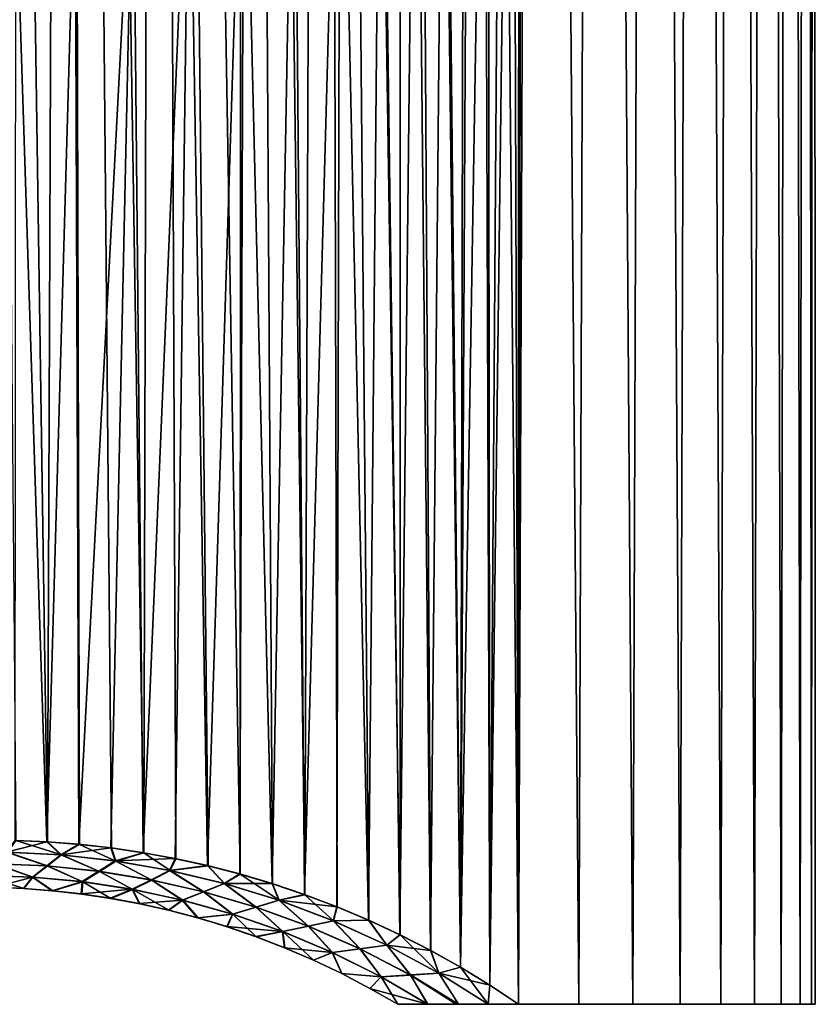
# Model space of a CAD drawing. Header units: metres. Extents: x -30 to 30, y -95 to 0.
# Tile 14 of 57: x 5.6 to 15.7, y -72 to -59.4. Entities that reach past the tile are written whole.
import ezdxf

# ---------------------------------------------------------------- set-up
doc = ezdxf.new("R2010")
doc.units = ezdxf.units.M
doc.layers.add('solid_122542', color=7, linetype='CONTINUOUS')

msp = doc.modelspace()

# ---------------------------------------------------------------- linework, layer by layer
at = {"layer": 'solid_122542'}
for points in [[(5.930503, -69.922119, 14.590807), (6.172322, -7, 14.489898), (4.988686, -7, 14.938963)], [(5.523729, -69.904449, 14.749607), (5.930503, -69.922119, 14.590807), (4.988686, -7, 14.938963)], [(5.930503, -69.922119, 14.590807), (6.338662, -69.953957, 14.418179), (6.172322, -7, 14.489898)], [(7.160197, -70.061905, 14.028332), (7.320493, -7, 13.945159), (6.172322, -7, 14.489898)], [(6.748802, -70.00061, 14.230818), (7.160197, -70.061905, 14.028332), (6.172322, -7, 14.489898)], [(6.338662, -69.953957, 14.418179), (6.748802, -70.00061, 14.230818), (6.172322, -7, 14.489898)], [(7.160197, -70.061905, 14.028332), (7.571331, -70.137291, 13.810773), (7.320493, -7, 13.945159)], [(8.394917, -70.334229, 13.326209), (8.416615, -7, 13.312312), (7.320493, -7, 13.945159)], [(7.98275, -70.227737, 13.577121), (8.394917, -70.334229, 13.326209), (7.320493, -7, 13.945159)], [(7.571331, -70.137291, 13.810773), (7.98275, -70.227737, 13.577121), (7.320493, -7, 13.945159)], [(8.394917, -70.334229, 13.326209), (8.808243, -70.457664, 13.056698), (8.416615, -7, 13.312312)], [(9.22201, -70.597878, 12.767813), (9.462458, -7, 12.590337), (8.416615, -7, 13.312312)], [(8.808243, -70.457664, 13.056698), (9.22201, -70.597878, 12.767813), (8.416615, -7, 13.312312)], [(9.22201, -70.597878, 12.767813), (9.633485, -70.754005, 12.460276), (9.462458, -7, 12.590337)], [(10.438838, -71.11071, 11.793776), (10.443178, -7, 11.78981), (9.462458, -7, 12.590337)], [(10.039922, -70.925217, 12.135175), (10.438838, -71.11071, 11.793776), (9.462458, -7, 12.590337)], [(9.633485, -70.754005, 12.460276), (10.039922, -70.925217, 12.135175), (9.462458, -7, 12.590337)], [(10.438838, -71.11071, 11.793776), (10.830075, -71.310776, 11.435557), (10.443178, -7, 11.78981)], [(11.213313, -71.525681, 11.060022), (11.359247, -7, 10.909645), (10.443178, -7, 11.78981)], [(10.830075, -71.310776, 11.435557), (11.213313, -71.525681, 11.060022), (10.443178, -7, 11.78981)], [(11.213313, -71.525681, 11.060022), (11.58767, -71.755424, 10.667164), (11.359247, -7, 10.909645)], [(11.952314, -72, 10.256993), (12.199476, -7, 9.961647), (11.359247, -7, 10.909645)], [(11.58767, -71.755424, 10.667164), (11.952314, -72, 10.256993), (11.359247, -7, 10.909645)], [(11.952313, -72, -10.256993), (11.997599, -47.324348, -10.203927), (12.199476, -7, -9.961647)], [(12.724573, -72, -9.281255), (11.952313, -72, -10.256993), (12.199476, -7, -9.961647)], [(11.952314, -72, 10.256993), (12.724576, -72, 9.28125), (12.199476, -7, 9.961647)], [(12.724573, -72, -9.281255), (12.199476, -7, -9.961647), (12.96187, -7, -8.946608)], [(12.724576, -72, 9.28125), (12.96187, -7, 8.946608), (12.199476, -7, 9.961647)], [(13.413805, -72, -8.254231), (12.724573, -72, -9.281255), (12.96187, -7, -8.946608)], [(12.724576, -72, 9.28125), (13.413809, -72, 8.254225), (12.96187, -7, 8.946608)], [(13.413805, -72, -8.254231), (12.96187, -7, -8.946608), (13.6399, -7, -7.875)], [(13.413809, -72, 8.254225), (13.6399, -7, 7.875), (12.96187, -7, 8.946608)], [(14.021793, -72, -7.172459), (13.413805, -72, -8.254231), (13.6399, -7, -7.875)], [(13.413809, -72, 8.254225), (14.021797, -72, 7.172451), (13.6399, -7, 7.875)], [(14.021793, -72, -7.172459), (13.6399, -7, -7.875), (14.228925, -7, -6.752005)], [(14.021797, -72, 7.172451), (14.228925, -7, 6.752005), (13.6399, -7, 7.875)], [(14.543189, -72, -6.046333), (14.021793, -72, -7.172459), (14.228925, -7, -6.752005)], [(14.021797, -72, 7.172451), (14.543192, -72, 6.046326), (14.228925, -7, 6.752005)], [(14.543189, -72, -6.046333), (14.228925, -7, -6.752005), (14.726777, -7, -5.584233)], [(14.543192, -72, 6.046326), (14.726777, -7, 5.584233), (14.228925, -7, 6.752005)], [(14.97383, -72, -4.882604), (14.543189, -72, -6.046333), (14.726777, -7, -5.584233)], [(14.543192, -72, 6.046326), (14.973832, -72, 4.882596), (14.726777, -7, 5.584233)], [(14.97383, -72, -4.882604), (14.726777, -7, -5.584233), (15.127653, -7, -4.382574)], [(14.973832, -72, 4.882596), (15.127653, -7, 4.382574), (14.726777, -7, 5.584233)], [(15.311945, -72, -3.688746), (14.97383, -72, -4.882604), (15.127653, -7, -4.382574)], [(14.973832, -72, 4.882596), (15.311947, -72, 3.688738), (15.127653, -7, 4.382574)], [(15.311945, -72, -3.688746), (15.127653, -7, -4.382574), (15.431864, -7, -3.149153)], [(15.311947, -72, 3.688738), (15.431864, -7, 3.149153), (15.127653, -7, 4.382574)], [(15.554583, -72, -2.471909), (15.311945, -72, -3.688746), (15.431864, -7, -3.149153)], [(15.311947, -72, 3.688738), (15.554584, -72, 2.471901), (15.431864, -7, 3.149153)], [(15.554583, -72, -2.471909), (15.431864, -7, -3.149153), (15.634781, -7, -1.899561)], [(15.554584, -72, 2.471901), (15.634781, -7, 1.899561), (15.431864, -7, 3.149153)], [(15.701126, -72, -1.239817), (15.554583, -72, -2.471909), (15.634781, -7, -1.899561)], [(15.554584, -72, 2.471901), (15.701126, -72, 1.239809), (15.634781, -7, 1.899561)], [(15.701126, -72, -1.239817), (15.634781, -7, -1.899561), (15.737108, -7, -0.632846)], [(15.701126, -72, 1.239809), (15.737108, -7, 0.632846), (15.634781, -7, 1.899561)], [(15.749774, -72, -0.000004), (15.701126, -72, -1.239817), (15.737108, -7, -0.632846)], [(15.701126, -72, 1.239809), (15.749774, -72, -0.000004), (15.737108, -7, 0.632846)], [(15.749774, -72, -0.000004), (15.737108, -7, -0.632846), (15.737108, -7, 0.632846)], [(11.952313, -72, -10.256993), (11.956445, -48.014565, -10.252118), (11.997599, -47.324348, -10.203927)], [(11.952313, -72, -10.256993), (11.874811, -48.729828, -10.346563), (11.956445, -48.014565, -10.252118)], [(11.587062, -71.75502, -10.667826), (11.744617, -49.463192, -10.494117), (11.874811, -48.729828, -10.346563)], [(11.952313, -72, -10.256993), (11.587062, -71.75502, -10.667826), (11.874811, -48.729828, -10.346563)], [(11.587062, -71.75502, -10.667826), (11.560101, -50.216843, -10.697036), (11.744617, -49.463192, -10.494117)], [(11.212054, -71.524925, -11.061299), (11.318936, -50.986336, -10.951903), (11.560101, -50.216843, -10.697036)], [(11.587062, -71.75502, -10.667826), (11.212054, -71.524925, -11.061299), (11.560101, -50.216843, -10.697036)], [(11.212054, -71.524925, -11.061299), (11.013124, -51.763664, -11.259378), (11.318936, -50.986336, -10.951903)], [(10.828128, -71.309715, -11.437401), (10.638616, -52.551369, -11.613887), (11.013124, -51.763664, -11.259378)], [(11.212054, -71.524925, -11.061299), (10.828128, -71.309715, -11.437401), (11.013124, -51.763664, -11.259378)], [(10.436168, -71.10939, -11.79614), (10.195083, -53.328491, -12.005116), (10.638616, -52.551369, -11.613887)], [(10.828128, -71.309715, -11.437401), (10.436168, -71.10939, -11.79614), (10.638616, -52.551369, -11.613887)], [(10.036487, -70.923691, -12.138017), (9.67096, -54.101231, -12.431211), (10.195083, -53.328491, -12.005116)], [(10.436168, -71.10939, -11.79614), (10.036487, -70.923691, -12.138017), (10.195083, -53.328491, -12.005116)], [(9.216925, -70.596085, -12.771483), (9.082009, -54.842892, -12.867774), (9.67096, -54.101231, -12.431211)], [(9.629233, -70.752327, -12.463562), (9.216925, -70.596085, -12.771483), (9.67096, -54.101231, -12.431211)], [(10.036487, -70.923691, -12.138017), (9.629233, -70.752327, -12.463562), (9.67096, -54.101231, -12.431211)], [(8.802348, -70.455826, -13.060673), (8.439358, -55.529633, -13.29811), (9.082009, -54.842892, -12.867774)], [(9.216925, -70.596085, -12.771483), (8.802348, -70.455826, -13.060673), (9.082009, -54.842892, -12.867774)], [(7.975434, -70.225983, -13.581419), (7.742176, -56.166389, -13.715729), (8.439358, -55.529633, -13.29811)], [(8.388278, -70.332397, -13.33039), (7.975434, -70.225983, -13.581419), (8.439358, -55.529633, -13.29811)], [(8.802348, -70.455826, -13.060673), (8.388278, -70.332397, -13.33039), (8.439358, -55.529633, -13.29811)], [(7.151649, -70.060463, -14.032691), (7.02406, -56.730682, -14.096989), (7.742176, -56.166389, -13.715729)], [(7.563386, -70.135674, -13.815125), (7.151649, -70.060463, -14.032691), (7.742176, -56.166389, -13.715729)], [(7.975434, -70.225983, -13.581419), (7.563386, -70.135674, -13.815125), (7.742176, -56.166389, -13.715729)], [(6.329085, -69.95298, -14.422385), (6.282867, -57.223656, -14.442578), (7.02406, -56.730682, -14.096989)], [(6.739652, -69.99939, -14.235153), (6.329085, -69.95298, -14.422385), (7.02406, -56.730682, -14.096989)], [(7.151649, -70.060463, -14.032691), (6.739652, -69.99939, -14.235153), (7.02406, -56.730682, -14.096989)], [(5.920596, -69.921417, -14.59483), (5.524963, -57.652737, -14.749146), (6.282867, -57.223656, -14.442578)], [(6.329085, -69.95298, -14.422385), (5.920596, -69.921417, -14.59483), (6.282867, -57.223656, -14.442578)], [(5.920596, -69.921417, -14.59483), (5.513328, -69.904099, -14.753499), (5.524963, -57.652737, -14.749146)], [(5.406137, -70.052773, -14.632128), (5.513328, -69.904099, -14.753499), (5.920596, -69.921417, -14.59483)], [(5.406137, -70.052773, -14.632128), (5.920596, -69.921417, -14.59483), (6.098156, -70.088638, -14.353582)], [(5.415218, -70.053001, 14.628702), (6.106042, -70.089569, 14.349908), (5.523729, -69.904449, 14.749607)], [(6.106042, -70.089569, 14.349908), (5.930503, -69.922119, 14.590807), (5.523729, -69.904449, 14.749607)], [(6.098156, -70.088638, -14.353582), (5.920596, -69.921417, -14.59483), (6.329085, -69.95298, -14.422385)], [(6.106042, -70.089569, 14.349908), (6.338662, -69.953957, 14.418179), (5.930503, -69.922119, 14.590807)], [(6.098156, -70.088638, -14.353582), (6.329085, -69.95298, -14.422385), (6.739652, -69.99939, -14.235153)], [(6.098156, -70.088638, -14.353582), (6.739652, -69.99939, -14.235153), (6.792364, -70.166725, -14.033228)], [(6.106042, -70.089569, 14.349908), (6.800655, -70.168129, 14.028936), (6.338662, -69.953957, 14.418179)], [(6.800655, -70.168129, 14.028936), (6.748802, -70.00061, 14.230818), (6.338662, -69.953957, 14.418179)], [(6.792364, -70.166725, -14.033228), (6.739652, -69.99939, -14.235153), (7.151649, -70.060463, -14.032691)], [(6.800655, -70.168129, 14.028936), (7.160197, -70.061905, 14.028332), (6.748802, -70.00061, 14.230818)], [(5.406137, -70.052773, -14.632128), (5.9193, -70.229927, -14.261849), (5.255448, -70.20121, -14.527018)], [(5.264562, -70.201302, 14.52366), (5.926853, -70.230728, 14.258378), (5.415218, -70.053001, 14.628702)], [(5.406137, -70.052773, -14.632128), (6.098156, -70.088638, -14.353582), (5.9193, -70.229927, -14.261849)], [(5.926853, -70.230728, 14.258378), (6.106042, -70.089569, 14.349908), (5.415218, -70.053001, 14.628702)], [(6.098156, -70.088638, -14.353582), (6.585165, -70.298653, -13.957205), (5.9193, -70.229927, -14.261849)], [(5.926853, -70.230728, 14.258378), (6.592967, -70.299934, 13.953162), (6.106042, -70.089569, 14.349908)], [(6.098156, -70.088638, -14.353582), (6.792364, -70.166725, -14.033228), (6.585165, -70.298653, -13.957205)], [(6.592967, -70.299934, 13.953162), (6.800655, -70.168129, 14.028936), (6.106042, -70.089569, 14.349908)], [(6.792364, -70.166725, -14.033228), (7.151649, -70.060463, -14.032691), (7.563386, -70.135674, -13.815125)], [(6.792364, -70.166725, -14.033228), (7.563386, -70.135674, -13.815125), (7.489049, -70.288223, -13.667866)], [(6.800655, -70.168129, 14.028936), (7.497334, -70.289871, 13.663306), (7.160197, -70.061905, 14.028332)], [(7.497334, -70.289871, 13.663306), (7.571331, -70.137291, 13.810773), (7.160197, -70.061905, 14.028332)], [(7.489049, -70.288223, -13.667866), (7.563386, -70.135674, -13.815125), (7.975434, -70.225983, -13.581419)], [(7.497334, -70.289871, 13.663306), (7.98275, -70.227737, 13.577121), (7.571331, -70.137291, 13.810773)], [(5.255448, -70.20121, -14.527018), (5.734941, -70.371803, -14.172698), (5.099879, -70.350449, -14.423934)], [(5.109029, -70.350388, 14.420651), (5.742124, -70.372459, 14.16946), (5.264562, -70.201302, 14.52366)], [(5.255448, -70.20121, -14.527018), (5.9193, -70.229927, -14.261849), (5.734941, -70.371803, -14.172698)], [(5.742124, -70.372459, 14.16946), (5.926853, -70.230728, 14.258378), (5.264562, -70.201302, 14.52366)], [(5.9193, -70.229927, -14.261849), (6.371851, -70.430885, -13.884398), (5.734941, -70.371803, -14.172698)], [(5.742124, -70.372459, 14.16946), (6.379051, -70.432037, 13.880669), (5.926853, -70.230728, 14.258378)], [(5.9193, -70.229927, -14.261849), (6.585165, -70.298653, -13.957205), (6.371851, -70.430885, -13.884398)], [(6.379051, -70.432037, 13.880669), (6.592967, -70.299934, 13.953162), (5.926853, -70.230728, 14.258378)], [(6.792364, -70.166725, -14.033228), (7.253324, -70.408493, -13.610085), (6.585165, -70.298653, -13.957205)], [(6.592967, -70.299934, 13.953162), (7.261311, -70.410042, 13.60569), (6.800655, -70.168129, 14.028936)], [(6.792364, -70.166725, -14.033228), (7.489049, -70.288223, -13.667866), (7.253324, -70.408493, -13.610085)], [(7.261311, -70.410042, 13.60569), (7.497334, -70.289871, 13.663306), (6.800655, -70.168129, 14.028936)], [(7.489049, -70.288223, -13.667866), (7.975434, -70.225983, -13.581419), (8.18767, -70.454712, -13.253944)], [(7.497334, -70.289871, 13.663306), (8.194551, -70.456398, 13.249804), (7.98275, -70.227737, 13.577121)], [(8.18767, -70.454712, -13.253944), (7.975434, -70.225983, -13.581419), (8.388278, -70.332397, -13.33039)], [(8.194551, -70.456398, 13.249804), (8.394917, -70.334229, 13.326209), (7.98275, -70.227737, 13.577121)], [(5.099879, -70.350449, -14.423934), (5.734941, -70.371803, -14.172698), (5.251857, -70.503021, -14.20525)], [(5.109029, -70.350388, 14.420651), (5.259532, -70.503204, 14.202239), (5.627995, -70.518799, 14.051043)], [(5.109029, -70.350388, 14.420651), (5.627995, -70.518799, 14.051043), (5.742124, -70.372459, 14.16946)], [(5.734941, -70.371803, -14.172698), (5.621069, -70.518387, -14.054127), (5.251857, -70.503021, -14.20525)], [(5.734941, -70.371803, -14.172698), (5.99, -70.546776, -13.891393), (5.621069, -70.518387, -14.054127)], [(5.742124, -70.372459, 14.16946), (5.627995, -70.518799, 14.051043), (5.996844, -70.547424, 13.888046)], [(5.734941, -70.371803, -14.172698), (6.371851, -70.430885, -13.884398), (5.99, -70.546776, -13.891393)], [(5.742124, -70.372459, 14.16946), (5.996844, -70.547424, 13.888046), (6.379051, -70.432037, 13.880669)], [(6.585165, -70.298653, -13.957205), (7.01086, -70.528725, -13.556246), (6.371851, -70.430885, -13.884398)], [(6.379051, -70.432037, 13.880669), (7.018365, -70.530144, 13.552111), (6.592967, -70.299934, 13.953162)], [(6.585165, -70.298653, -13.957205), (7.253324, -70.408493, -13.610085), (7.01086, -70.528725, -13.556246)], [(7.018365, -70.530144, 13.552111), (7.261311, -70.410042, 13.60569), (6.592967, -70.299934, 13.953162)], [(7.489049, -70.288223, -13.667866), (7.92356, -70.560799, -13.217278), (7.253324, -70.408493, -13.610085)], [(7.261311, -70.410042, 13.60569), (7.930408, -70.562401, 13.213201), (7.497334, -70.289871, 13.663306)], [(7.489049, -70.288223, -13.667866), (8.18767, -70.454712, -13.253944), (7.92356, -70.560799, -13.217278)], [(7.930408, -70.562401, 13.213201), (8.194551, -70.456398, 13.249804), (7.497334, -70.289871, 13.663306)], [(8.18767, -70.454712, -13.253944), (8.388278, -70.332397, -13.33039), (8.802348, -70.455826, -13.060673)], [(8.194551, -70.456398, 13.249804), (8.891129, -70.670021, 12.783928), (8.394917, -70.334229, 13.326209)], [(8.891129, -70.670021, 12.783928), (8.808243, -70.457664, 13.056698), (8.394917, -70.334229, 13.326209)], [(5.251857, -70.503021, -14.20525), (5.621069, -70.518387, -14.054127), (5.259532, -70.503204, 14.202239)], [(5.621069, -70.518387, -14.054127), (5.627995, -70.518799, 14.051043), (5.259532, -70.503204, 14.202239)], [(5.621069, -70.518387, -14.054127), (5.99, -70.546776, -13.891393), (5.627995, -70.518799, 14.051043)], [(5.99, -70.546776, -13.891393), (5.996844, -70.547424, 13.888046), (5.627995, -70.518799, 14.051043)], [(6.371851, -70.430885, -13.884398), (6.359456, -70.588379, -13.715353), (5.99, -70.546776, -13.891393)], [(6.379051, -70.432037, 13.880669), (5.996844, -70.547424, 13.888046), (6.366488, -70.589302, 13.711702)], [(6.371851, -70.430885, -13.884398), (7.01086, -70.528725, -13.556246), (6.359456, -70.588379, -13.715353)], [(6.379051, -70.432037, 13.880669), (6.366488, -70.589302, 13.711702), (6.737313, -70.644722, 13.52046)], [(6.379051, -70.432037, 13.880669), (6.737313, -70.644722, 13.52046), (7.018365, -70.530144, 13.552111)], [(7.253324, -70.408493, -13.610085), (7.651993, -70.666451, -13.185342), (7.01086, -70.528725, -13.556246)], [(7.018365, -70.530144, 13.552111), (7.658658, -70.667946, 13.181415), (7.261311, -70.410042, 13.60569)], [(7.253324, -70.408493, -13.610085), (7.92356, -70.560799, -13.217278), (7.651993, -70.666451, -13.185342)], [(7.658658, -70.667946, 13.181415), (7.930408, -70.562401, 13.213201), (7.261311, -70.410042, 13.60569)], [(8.18767, -70.454712, -13.253944), (8.594176, -70.757599, -12.774933), (7.92356, -70.560799, -13.217278)], [(7.930408, -70.562401, 13.213201), (8.59913, -70.759102, 12.771596), (8.194551, -70.456398, 13.249804)], [(8.18767, -70.454712, -13.253944), (8.802348, -70.455826, -13.060673), (8.886242, -70.668442, -12.787299)], [(8.18767, -70.454712, -13.253944), (8.886242, -70.668442, -12.787299), (8.594176, -70.757599, -12.774933)], [(8.59913, -70.759102, 12.771596), (8.891129, -70.670021, 12.783928), (8.194551, -70.456398, 13.249804)], [(8.886242, -70.668442, -12.787299), (8.802348, -70.455826, -13.060673), (9.216925, -70.596085, -12.771483)], [(8.891129, -70.670021, 12.783928), (9.22201, -70.597878, 12.767813), (8.808243, -70.457664, 13.056698)], [(5.99, -70.546776, -13.891393), (6.359456, -70.588379, -13.715353), (5.996844, -70.547424, 13.888046)], [(6.359456, -70.588379, -13.715353), (6.366488, -70.589302, 13.711702), (5.996844, -70.547424, 13.888046)], [(7.01086, -70.528725, -13.556246), (6.730215, -70.643532, -13.524312), (6.359456, -70.588379, -13.715353)], [(6.359456, -70.588379, -13.715353), (6.730215, -70.643532, -13.524312), (6.366488, -70.589302, 13.711702)], [(6.730215, -70.643532, -13.524312), (6.737313, -70.644722, 13.52046), (6.366488, -70.589302, 13.711702)], [(7.01086, -70.528725, -13.556246), (7.10288, -70.71273, -13.316856), (6.730215, -70.643532, -13.524312)], [(6.730215, -70.643532, -13.524312), (7.10288, -70.71273, -13.316856), (6.737313, -70.644722, 13.52046)], [(7.018365, -70.530144, 13.552111), (6.737313, -70.644722, 13.52046), (7.10956, -70.714096, 13.313045)], [(7.10288, -70.71273, -13.316856), (7.10956, -70.714096, 13.313045), (6.737313, -70.644722, 13.52046)], [(7.01086, -70.528725, -13.556246), (7.651993, -70.666451, -13.185342), (7.10288, -70.71273, -13.316856)], [(7.018365, -70.530144, 13.552111), (7.10956, -70.714096, 13.313045), (7.482023, -70.797569, 13.091438)], [(7.018365, -70.530144, 13.552111), (7.482023, -70.797569, 13.091438), (7.658658, -70.667946, 13.181415)], [(7.92356, -70.560799, -13.217278), (8.293921, -70.845856, -12.768198), (7.651993, -70.666451, -13.185342)], [(7.658658, -70.667946, 13.181415), (8.298837, -70.847252, 12.764972), (7.930408, -70.562401, 13.213201)], [(7.92356, -70.560799, -13.217278), (8.594176, -70.757599, -12.774933), (8.293921, -70.845856, -12.768198)], [(8.298837, -70.847252, 12.764972), (8.59913, -70.759102, 12.771596), (7.930408, -70.562401, 13.213201)], [(8.886242, -70.668442, -12.787299), (9.216925, -70.596085, -12.771483), (9.629233, -70.752327, -12.463562)], [(8.891129, -70.670021, 12.783928), (9.585539, -70.932938, 12.261343), (9.22201, -70.597878, 12.767813)], [(9.585539, -70.932938, 12.261343), (9.633485, -70.754005, 12.460276), (9.22201, -70.597878, 12.767813)], [(7.651993, -70.666451, -13.185342), (7.47614, -70.796143, -13.094993), (7.10288, -70.71273, -13.316856)], [(7.10288, -70.71273, -13.316856), (7.47614, -70.796143, -13.094993), (7.10956, -70.714096, 13.313045)], [(7.47614, -70.796143, -13.094993), (7.482023, -70.797569, 13.091438), (7.10956, -70.714096, 13.313045)], [(7.651993, -70.666451, -13.185342), (7.849152, -70.893944, -12.858284), (7.47614, -70.796143, -13.094993)], [(7.658658, -70.667946, 13.181415), (7.482023, -70.797569, 13.091438), (7.85406, -70.895332, 12.855123)], [(7.651993, -70.666451, -13.185342), (8.293921, -70.845856, -12.768198), (7.849152, -70.893944, -12.858284)], [(7.658658, -70.667946, 13.181415), (7.85406, -70.895332, 12.855123), (8.298837, -70.847252, 12.764972)], [(8.594176, -70.757599, -12.774933), (8.934834, -71.068954, -12.301116), (8.293921, -70.845856, -12.768198)], [(8.298837, -70.847252, 12.764972), (8.937923, -71.070145, 12.298723), (8.59913, -70.759102, 12.771596)], [(8.886242, -70.668442, -12.787299), (9.263129, -71.001022, -12.27915), (8.594176, -70.757599, -12.774933)], [(8.594176, -70.757599, -12.774933), (9.263129, -71.001022, -12.27915), (8.934834, -71.068954, -12.301116)], [(8.59913, -70.759102, 12.771596), (9.266338, -71.00235, 12.276583), (8.891129, -70.670021, 12.783928)], [(8.937923, -71.070145, 12.298723), (9.266338, -71.00235, 12.276583), (8.59913, -70.759102, 12.771596)], [(8.886242, -70.668442, -12.787299), (9.629233, -70.752327, -12.463562), (9.582294, -70.931519, -12.264004)], [(8.886242, -70.668442, -12.787299), (9.582294, -70.931519, -12.264004), (9.263129, -71.001022, -12.27915)], [(9.266338, -71.00235, 12.276583), (9.585539, -70.932938, 12.261343), (8.891129, -70.670021, 12.783928)], [(9.582294, -70.931519, -12.264004), (9.629233, -70.752327, -12.463562), (10.036487, -70.923691, -12.138017)], [(9.585539, -70.932938, 12.261343), (10.039922, -70.925217, 12.135175), (9.633485, -70.754005, 12.460276)], [(7.47614, -70.796143, -13.094993), (7.849152, -70.893944, -12.858284), (7.482023, -70.797569, 13.091438)], [(7.849152, -70.893944, -12.858284), (7.85406, -70.895332, 12.855123), (7.482023, -70.797569, 13.091438)], [(8.293921, -70.845856, -12.768198), (8.221481, -71.006401, -12.605181), (7.849152, -70.893944, -12.858284)], [(7.849152, -70.893944, -12.858284), (8.221481, -71.006401, -12.605181), (7.85406, -70.895332, 12.855123)], [(8.298837, -70.847252, 12.764972), (7.85406, -70.895332, 12.855123), (8.225378, -71.00766, 12.602478)], [(8.221481, -71.006401, -12.605181), (8.225378, -71.00766, 12.602478), (7.85406, -70.895332, 12.855123)], [(8.293921, -70.845856, -12.768198), (8.934834, -71.068954, -12.301116), (8.221481, -71.006401, -12.605181)], [(8.298837, -70.847252, 12.764972), (8.225378, -71.00766, 12.602478), (8.595653, -71.134842, 12.331888)], [(8.298837, -70.847252, 12.764972), (8.595653, -71.134842, 12.331888), (8.937923, -71.070145, 12.298723)], [(8.221481, -71.006401, -12.605181), (8.59267, -71.133759, -12.334131), (8.225378, -71.00766, 12.602478)], [(8.934834, -71.068954, -12.301116), (8.59267, -71.133759, -12.334131), (8.221481, -71.006401, -12.605181)], [(8.59267, -71.133759, -12.334131), (8.595653, -71.134842, 12.331888), (8.225378, -71.00766, 12.602478)], [(9.263129, -71.001022, -12.27915), (9.571226, -71.336693, -11.78186), (8.934834, -71.068954, -12.301116)], [(8.937923, -71.070145, 12.298723), (9.573052, -71.337639, 11.780158), (9.266338, -71.00235, 12.276583)], [(9.582294, -70.931519, -12.264004), (9.925082, -71.291138, -11.728836), (9.263129, -71.001022, -12.27915)], [(9.263129, -71.001022, -12.27915), (9.925082, -71.291138, -11.728836), (9.571226, -71.336693, -11.78186)], [(9.266338, -71.00235, 12.276583), (9.927155, -71.292229, 11.726893), (9.585539, -70.932938, 12.261343)], [(9.573052, -71.337639, 11.780158), (9.927155, -71.292229, 11.726893), (9.266338, -71.00235, 12.276583)], [(9.582294, -70.931519, -12.264004), (10.036487, -70.923691, -12.138017), (10.268467, -71.243027, -11.684233)], [(9.582294, -70.931519, -12.264004), (10.268467, -71.243027, -11.684233), (9.925082, -71.291138, -11.728836)], [(9.585539, -70.932938, 12.261343), (10.270658, -71.244194, 11.682173), (10.039922, -70.925217, 12.135175)], [(9.927155, -71.292229, 11.726893), (10.270658, -71.244194, 11.682173), (9.585539, -70.932938, 12.261343)], [(10.268467, -71.243027, -11.684233), (10.036487, -70.923691, -12.138017), (10.436168, -71.10939, -11.79614)], [(10.270658, -71.244194, 11.682173), (10.438838, -71.11071, 11.793776), (10.039922, -70.925217, 12.135175)], [(8.934834, -71.068954, -12.301116), (8.962167, -71.276253, -12.044197), (8.59267, -71.133759, -12.334131)], [(8.59267, -71.133759, -12.334131), (8.962167, -71.276253, -12.044197), (8.595653, -71.134842, 12.331888)], [(8.937923, -71.070145, 12.298723), (8.595653, -71.134842, 12.331888), (8.96441, -71.277168, 12.042375)], [(8.962167, -71.276253, -12.044197), (8.96441, -71.277168, 12.042375), (8.595653, -71.134842, 12.331888)], [(8.934834, -71.068954, -12.301116), (9.571226, -71.336693, -11.78186), (8.962167, -71.276253, -12.044197)], [(8.937923, -71.070145, 12.298723), (8.96441, -71.277168, 12.042375), (9.330765, -71.434723, 11.735145)], [(8.937923, -71.070145, 12.298723), (9.330765, -71.434723, 11.735145), (9.573052, -71.337639, 11.780158)], [(10.268467, -71.243027, -11.684233), (10.436168, -71.10939, -11.79614), (10.828128, -71.309715, -11.437401)], [(10.270658, -71.244194, 11.682173), (10.935118, -71.600494, 11.049924), (10.438838, -71.11071, 11.793776)], [(10.935118, -71.600494, 11.049924), (10.830075, -71.310776, 11.435557), (10.438838, -71.11071, 11.793776)], [(8.962167, -71.276253, -12.044197), (9.329185, -71.434013, -11.736538), (8.96441, -71.277168, 12.042375)], [(9.571226, -71.336693, -11.78186), (9.329185, -71.434013, -11.736538), (8.962167, -71.276253, -12.044197)], [(9.329185, -71.434013, -11.736538), (9.330765, -71.434723, 11.735145), (8.96441, -71.277168, 12.042375)], [(10.268467, -71.243027, -11.684233), (10.570152, -71.62513, -11.126773), (9.925082, -71.291138, -11.728836)], [(9.927155, -71.292229, 11.726893), (10.571357, -71.625824, 11.125567), (10.270658, -71.244194, 11.682173)], [(10.268467, -71.243027, -11.684233), (10.828128, -71.309715, -11.437401), (10.933817, -71.599785, -11.05118)], [(10.268467, -71.243027, -11.684233), (10.933817, -71.599785, -11.05118), (10.570152, -71.62513, -11.126773)], [(10.571357, -71.625824, 11.125567), (10.935118, -71.600494, 11.049924), (10.270658, -71.244194, 11.682173)], [(9.571226, -71.336693, -11.78186), (9.693026, -71.607155, -11.411277), (9.329185, -71.434013, -11.736538)], [(9.573052, -71.337639, 11.780158), (9.330765, -71.434723, 11.735145), (9.694011, -71.607651, 11.41033)], [(9.925082, -71.291138, -11.728836), (10.19462, -71.646851, -11.212501), (9.571226, -71.336693, -11.78186)], [(9.571226, -71.336693, -11.78186), (10.19462, -71.646851, -11.212501), (9.693026, -71.607155, -11.411277)], [(9.573052, -71.337639, 11.780158), (10.195559, -71.64743, 11.211512), (9.927155, -71.292229, 11.726893)], [(9.573052, -71.337639, 11.780158), (9.694011, -71.607651, 11.41033), (10.195559, -71.64743, 11.211512)], [(9.925082, -71.291138, -11.728836), (10.570152, -71.62513, -11.126773), (10.19462, -71.646851, -11.212501)], [(10.195559, -71.64743, 11.211512), (10.571357, -71.625824, 11.125567), (9.927155, -71.292229, 11.726893)], [(10.933817, -71.599785, -11.05118), (10.828128, -71.309715, -11.437401), (11.212054, -71.524925, -11.061299)], [(10.935118, -71.600494, 11.049924), (11.213313, -71.525681, 11.060022), (10.830075, -71.310776, 11.435557)], [(9.329185, -71.434013, -11.736538), (9.693026, -71.607155, -11.411277), (9.330765, -71.434723, 11.735145)], [(9.693026, -71.607155, -11.411277), (9.694011, -71.607651, 11.41033), (9.330765, -71.434723, 11.735145)], [(10.933817, -71.599785, -11.05118), (11.212054, -71.524925, -11.061299), (11.587062, -71.75502, -10.667826)], [(10.935118, -71.600494, 11.049924), (11.564727, -72, 10.367168), (11.213313, -71.525681, 11.060022)], [(11.564727, -72, 10.367168), (11.58767, -71.755424, 10.667164), (11.213313, -71.525681, 11.060022)], [(9.693026, -71.607155, -11.411277), (10.052981, -71.795792, -11.068415), (9.694011, -71.607651, 11.41033)], [(10.19462, -71.646851, -11.212501), (10.052981, -71.795792, -11.068415), (9.693026, -71.607155, -11.411277)], [(10.052981, -71.795792, -11.068415), (10.05344, -71.796051, 11.067928), (9.694011, -71.607651, 11.41033)], [(10.195559, -71.64743, 11.211512), (9.694011, -71.607651, 11.41033), (10.05344, -71.796051, 11.067928)], [(10.19462, -71.646851, -11.212501), (10.79134, -72, -10.592869), (10.052981, -71.795792, -11.068415)], [(10.195559, -71.64743, 11.211512), (10.05344, -71.796051, 11.067928), (10.408327, -72, 10.707959)], [(10.570152, -71.62513, -11.126773), (10.79134, -72, -10.592869), (10.19462, -71.646851, -11.212501)], [(10.195559, -71.64743, 11.211512), (10.792129, -72, 10.592647), (10.571357, -71.625824, 11.125567)], [(10.195559, -71.64743, 11.211512), (10.408327, -72, 10.707959), (10.792129, -72, 10.592647)], [(10.933817, -71.599785, -11.05118), (11.187392, -72, -10.476255), (10.570152, -71.62513, -11.126773)], [(10.570152, -71.62513, -11.126773), (11.187392, -72, -10.476255), (10.79134, -72, -10.592869)], [(10.571357, -71.625824, 11.125567), (11.187776, -72, 10.476143), (10.935118, -71.600494, 11.049924)], [(10.571357, -71.625824, 11.125567), (10.792129, -72, 10.592647), (11.155415, -72, 10.485588)], [(10.571357, -71.625824, 11.125567), (11.155415, -72, 10.485588), (11.187776, -72, 10.476143)], [(10.933817, -71.599785, -11.05118), (11.587062, -71.75502, -10.667826), (11.563838, -72, -10.367435)], [(10.933817, -71.599785, -11.05118), (11.563838, -72, -10.367435), (11.187392, -72, -10.476255)], [(10.935118, -71.600494, 11.049924), (11.187776, -72, 10.476143), (11.564727, -72, 10.367168)], [(11.563838, -72, -10.367435), (11.587062, -71.75502, -10.667826), (11.952313, -72, -10.256993)], [(11.564727, -72, 10.367168), (11.952314, -72, 10.256993), (11.58767, -71.755424, 10.667164)], [(10.052981, -71.795792, -11.068415), (10.408327, -72, -10.707959), (10.05344, -71.796051, 11.067928)], [(10.79134, -72, -10.592869), (10.408327, -72, -10.707959), (10.052981, -71.795792, -11.068415)], [(10.408327, -72, -10.707959), (10.408327, -72, 10.707959), (10.05344, -71.796051, 11.067928)], [(10.408327, -72, -10.707959), (12.724573, -72, -9.281255), (13.413805, -72, -8.254231)], [(10.79134, -72, -10.592869), (12.724573, -72, -9.281255), (10.408327, -72, -10.707959)], [(10.408327, -72, -10.707959), (13.413805, -72, -8.254231), (14.021793, -72, -7.172459)], [(10.408327, -72, -10.707959), (14.021793, -72, -7.172459), (14.543189, -72, -6.046333)], [(10.408327, -72, -10.707959), (14.543189, -72, -6.046333), (14.97383, -72, -4.882604)], [(10.408327, -72, -10.707959), (14.97383, -72, -4.882604), (15.311945, -72, -3.688746)], [(10.408327, -72, -10.707959), (15.311945, -72, -3.688746), (15.554583, -72, -2.471909)], [(10.408327, -72, -10.707959), (15.554583, -72, -2.471909), (15.701126, -72, -1.239817)], [(10.408327, -72, -10.707959), (15.701126, -72, -1.239817), (15.749774, -72, -0.000004)], [(10.408327, -72, -10.707959), (15.749774, -72, -0.000004), (15.701126, -72, 1.239809)], [(10.408327, -72, -10.707959), (15.701126, -72, 1.239809), (15.554584, -72, 2.471901)], [(10.408327, -72, -10.707959), (15.554584, -72, 2.471901), (15.311947, -72, 3.688738)], [(10.408327, -72, -10.707959), (15.311947, -72, 3.688738), (14.973832, -72, 4.882596)], [(10.408327, -72, -10.707959), (14.973832, -72, 4.882596), (14.543192, -72, 6.046326)], [(10.408327, -72, -10.707959), (14.543192, -72, 6.046326), (14.021797, -72, 7.172451)], [(10.408327, -72, -10.707959), (14.021797, -72, 7.172451), (13.413809, -72, 8.254225)], [(10.408327, -72, -10.707959), (13.413809, -72, 8.254225), (12.724576, -72, 9.28125)], [(10.408327, -72, -10.707959), (12.724576, -72, 9.28125), (11.952314, -72, 10.256993)], [(11.564727, -72, 10.367168), (10.408327, -72, -10.707959), (11.952314, -72, 10.256993)], [(10.792129, -72, 10.592647), (10.408327, -72, 10.707959), (10.408327, -72, -10.707959)], [(11.155415, -72, 10.485588), (10.792129, -72, 10.592647), (10.408327, -72, -10.707959)], [(11.187776, -72, 10.476143), (11.155415, -72, 10.485588), (10.408327, -72, -10.707959)], [(11.564727, -72, 10.367168), (11.187776, -72, 10.476143), (10.408327, -72, -10.707959)], [(10.79134, -72, -10.592869), (11.152451, -72, -10.486453), (12.724573, -72, -9.281255)], [(10.79134, -72, -10.592869), (11.187392, -72, -10.476255), (11.152451, -72, -10.486453)], [(11.152451, -72, -10.486453), (11.187392, -72, -10.476255), (12.724573, -72, -9.281255)], [(11.187392, -72, -10.476255), (11.563838, -72, -10.367435), (12.724573, -72, -9.281255)], [(11.563838, -72, -10.367435), (11.952313, -72, -10.256993), (12.724573, -72, -9.281255)]]:
    msp.add_3dface(points, dxfattribs=at)

doc.saveas('drawing.dxf')
